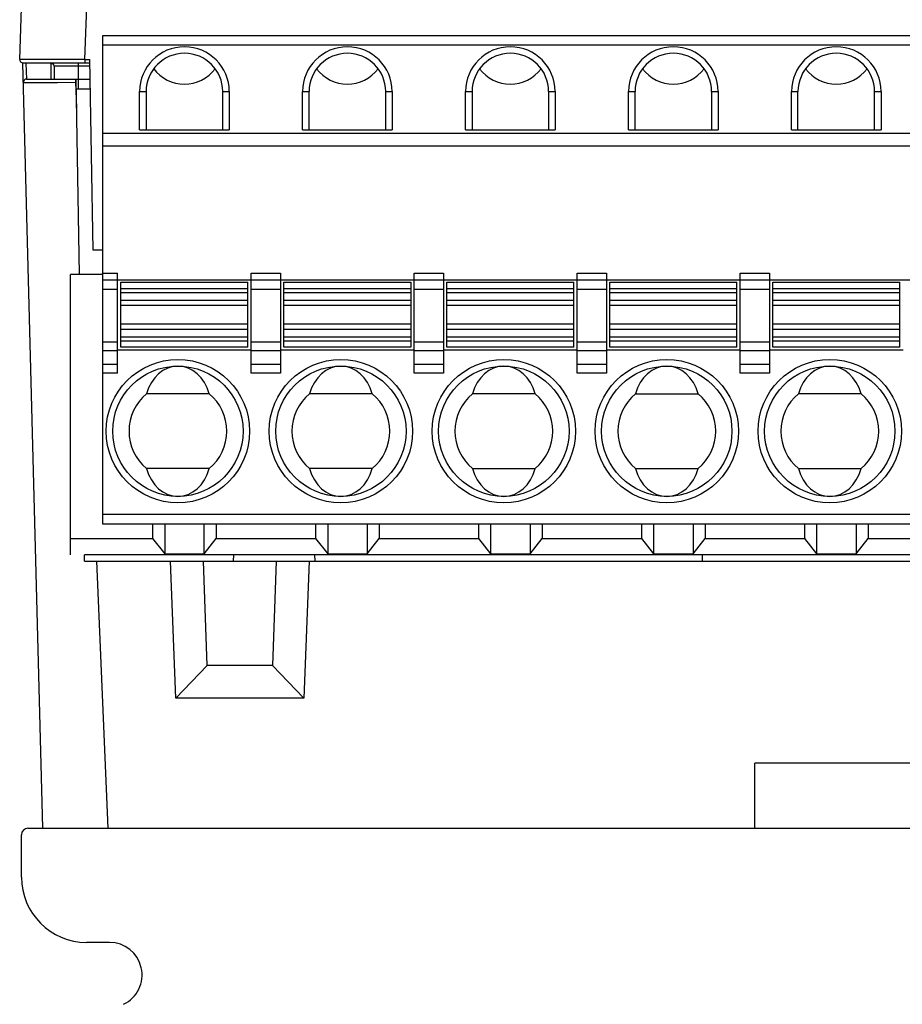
# Model space of a CAD drawing. Header units: millimetres. Extents: x 0 to 594, y 0 to 420.
# Tile 98 of 104: x 317 to 344, y 335 to 365. Entities that reach past the tile are written whole.
import ezdxf

# ---------------------------------------------------------------- set-up
doc = ezdxf.new("R2010")
doc.units = ezdxf.units.MM
doc.header["$LTSCALE"] = 32.67
doc.layers.get('0').update_dxf_attribs({"linetype": 'CONTINUOUS'})
doc.layers.add('3_ALL_AXES', color=7, linetype='CONTINUOUS')

msp = doc.modelspace()

# ---------------------------------------------------------------- linework, layer by layer
at = {"color": 7, "linetype": 'CONTINUOUS'}
for p, q in [((317.29434, 364.06127), (317.9089, 381.66013)), ((319.84834, 349.79778), (319.84834, 364.79778)), ((319.84834, 364.79778), (364.84834, 364.79778)), ((318.00168, 340.45778), (317.38677, 363.94017)), ((317.39428, 363.95778), (319.44834, 363.95778)), ((319.54871, 358.20778), (319.4466, 364.05778)), ((318.34834, 363.85778), (318.34834, 363.45779)), ((317.50206, 363.45778), (319.45707, 363.45778)), ((319.12841, 357.45778), (319.02368, 363.45778)), ((319.02891, 363.15778), (319.46231, 363.15778)), ((320.97334, 361.89778), (320.97334, 363.07278)), ((321.17334, 363.07278), (321.17334, 361.89778)), ((323.52334, 361.89778), (323.52334, 363.07278)), ((323.72334, 363.07278), (323.72334, 361.89778)), ((325.97334, 361.89778), (325.97334, 363.07278)), ((326.17334, 361.89778), (326.17334, 363.07278)), ((328.52334, 361.89778), (328.52334, 363.07278)), ((328.72334, 363.07278), (328.72334, 361.89778)), ((330.97334, 361.89778), (330.97334, 363.07278)), ((331.17334, 363.07278), (331.17334, 361.89778)), ((333.52334, 363.07278), (333.52334, 361.89778)), ((333.72334, 363.07278), (333.72334, 361.89778)), ((335.97334, 361.89778), (335.97334, 363.07278)), ((336.17334, 361.89778), (336.17334, 363.07278)), ((338.52334, 363.07278), (338.52334, 361.89778)), ((338.72334, 363.07278), (338.72334, 361.89778)), ((340.97334, 361.89778), (340.97334, 363.07278)), ((341.17334, 361.89778), (341.17334, 363.07278)), ((343.52334, 361.89778), (343.52334, 363.07278)), ((343.72334, 363.07278), (343.72334, 361.89778)), ((319.84834, 361.79778), (364.84834, 361.79778)), ((320.97334, 361.89778), (323.72334, 361.89778)), ((325.97334, 361.89778), (328.72334, 361.89778)), ((330.97334, 361.89778), (333.72334, 361.89778)), ((335.97334, 361.89778), (338.72334, 361.89778)), ((340.97334, 361.89778), (343.72334, 361.89778)), ((364.84834, 361.39778), (319.84834, 361.39778)), ((319.84834, 358.20778), (319.54871, 358.20778)), ((318.84834, 348.85778), (318.84834, 357.45778)), ((319.84834, 357.45778), (318.84834, 357.45778)), ((319.84834, 357.29778), (364.84834, 357.29778)), ((320.29834, 354.43166), (320.29834, 357.49778)), ((324.39834, 354.43166), (324.39834, 357.49778)), ((325.29834, 357.49778), (325.29834, 354.43166)), ((329.39834, 354.43166), (329.39834, 357.49778)), ((330.29834, 357.49778), (330.29834, 354.43166)), ((334.39834, 354.43166), (334.39834, 357.49778)), ((335.29834, 357.49778), (335.29834, 354.43166)), ((339.39834, 354.43166), (339.39834, 357.49778)), ((340.29834, 357.49778), (340.29834, 354.43166)), ((320.39834, 355.22278), (320.39834, 357.22278)), ((320.39834, 357.22278), (324.29834, 357.22278)), ((324.29834, 355.22278), (324.29834, 357.22278)), ((325.39834, 355.22278), (325.39834, 357.22278)), ((325.39834, 357.22278), (329.29834, 357.22278)), ((329.29834, 357.22278), (329.29834, 355.22278)), ((330.39834, 355.22278), (330.39834, 357.22278)), ((330.39834, 357.22278), (334.29834, 357.22278)), ((334.29834, 355.22278), (334.29834, 357.22278)), ((335.39834, 355.22278), (335.39834, 357.22278)), ((335.39834, 357.22278), (339.29834, 357.22278)), ((339.29834, 355.22278), (339.29834, 357.22278)), ((340.39834, 355.22278), (340.39834, 357.22278)), ((340.39834, 357.22278), (344.29834, 357.22278)), ((344.29834, 355.22278), (344.29834, 357.22278)), ((320.29834, 355.14778), (324.39834, 355.14778)), ((324.29834, 355.22278), (320.39834, 355.22278)), ((325.29834, 355.14778), (329.39834, 355.14778)), ((329.29834, 355.22278), (325.39834, 355.22278)), ((330.29834, 355.14778), (334.39834, 355.14778)), ((334.29834, 355.22278), (330.39834, 355.22278)), ((335.29834, 355.14778), (339.39834, 355.14778)), ((339.29834, 355.22278), (335.39834, 355.22278)), ((340.29834, 355.14778), (344.39834, 355.14778)), ((344.29834, 355.22278), (340.39834, 355.22278)), ((320.29834, 355.11647), (319.84834, 355.11647)), ((325.29834, 355.11647), (324.39834, 355.11647)), ((330.29834, 355.11647), (329.39834, 355.11647)), ((335.29834, 355.11647), (334.39834, 355.11647)), ((340.29834, 355.11647), (339.39834, 355.11647)), ((319.84834, 354.70355), (320.29834, 354.70355)), ((324.39834, 354.70355), (325.29834, 354.70355)), ((329.39834, 354.70355), (330.29834, 354.70355)), ((334.39834, 354.70355), (335.29834, 354.70355)), ((339.39834, 354.70355), (340.29834, 354.70355)), ((323.11141, 353.79778), (321.18527, 353.79778)), ((328.11141, 353.79778), (326.18527, 353.79778)), ((333.11141, 353.79778), (331.18527, 353.79778)), ((336.18527, 353.79778), (338.11141, 353.79778)), ((343.11141, 353.79778), (341.18527, 353.79778)), ((323.11141, 351.49778), (321.18527, 351.49778)), ((328.11141, 351.49778), (326.18527, 351.49778)), ((331.18527, 351.49778), (333.11141, 351.49778)), ((336.18527, 351.49778), (338.11141, 351.49778)), ((341.18527, 351.49778), (343.11141, 351.49778)), ((364.84834, 349.79778), (319.84834, 349.79778)), ((321.37334, 349.79778), (321.37334, 349.35778)), ((321.74334, 349.79778), (321.74334, 348.88462)), ((322.95334, 348.88462), (322.95334, 349.79778)), ((323.32334, 349.79778), (323.32334, 349.35778)), ((326.37334, 349.79778), (326.37334, 349.35778)), ((326.74334, 349.79778), (326.74334, 348.88462)), ((327.95334, 349.79778), (327.95334, 348.88462)), ((328.32334, 349.79778), (328.32334, 349.35778)), ((331.37334, 349.79778), (331.37334, 349.35778)), ((331.74334, 349.79778), (331.74334, 348.88462)), ((332.95334, 349.79778), (332.95334, 348.88462)), ((333.32334, 349.79778), (333.32334, 349.35778)), ((336.37334, 349.79778), (336.37334, 349.35778)), ((336.74334, 349.79778), (336.74334, 348.88462)), ((337.95334, 349.79778), (337.95334, 348.88462)), ((338.32334, 349.79778), (338.32334, 349.35778)), ((341.37334, 349.79778), (341.37334, 349.35778)), ((341.74334, 349.79778), (341.74334, 348.88462)), ((342.95334, 349.79778), (342.95334, 348.88462)), ((343.32334, 349.79778), (343.32334, 349.35778)), ((318.84834, 349.35778), (321.37334, 349.35778)), ((321.37334, 349.35778), (321.74334, 348.88462)), ((322.95334, 348.88462), (323.32334, 349.35778)), ((323.32334, 349.35778), (326.37334, 349.35778)), ((326.37334, 349.35778), (326.74334, 348.88462)), ((327.95334, 348.88462), (328.32334, 349.35778)), ((328.32334, 349.35778), (331.37334, 349.35778)), ((331.37334, 349.35778), (331.74334, 348.88462)), ((332.95334, 348.88462), (333.32334, 349.35778)), ((333.32334, 349.35778), (336.37334, 349.35778)), ((336.37334, 349.35778), (336.74334, 348.88462)), ((337.95334, 348.88462), (338.32334, 349.35778)), ((338.32334, 349.35778), (341.37334, 349.35778)), ((341.37334, 349.35778), (341.74334, 348.88462)), ((342.95334, 348.88462), (343.32334, 349.35778)), ((343.32334, 349.35778), (346.37334, 349.35778)), ((319.28201, 348.65778), (319.27852, 348.85778)), ((365.34834, 348.85778), (319.27852, 348.85778)), ((321.74334, 348.88462), (322.95334, 348.88462)), ((323.85533, 348.85778), (323.84834, 348.65778)), ((326.34136, 348.85778), (326.34834, 348.65778)), ((326.74334, 348.88462), (327.95334, 348.88462)), ((331.74334, 348.88462), (332.95334, 348.88462)), ((336.74334, 348.88462), (337.95334, 348.88462)), ((338.24834, 348.65778), (338.24834, 348.85778)), ((341.74334, 348.88462), (342.95334, 348.88462)), ((319.28201, 348.65778), (365.34834, 348.65778)), ((322.08739, 344.45778), (321.92341, 348.65778)), ((323.04834, 345.45778), (322.9366, 348.65778)), ((325.16009, 348.65778), (325.04834, 345.45778)), ((326.17328, 348.65778), (326.0093, 344.45778)), ((323.04834, 345.45778), (322.08739, 344.45778)), ((325.04834, 345.45778), (323.04834, 345.45778)), ((325.04834, 345.45778), (326.0093, 344.45778)), ((326.0093, 344.45778), (322.08739, 344.45778)), ((339.84834, 340.45778), (339.84834, 342.45778)), ((354.84834, 342.45778), (339.84834, 342.45778)), ((317.54834, 340.45778), (377.14834, 340.45778)), ((317.34834, 338.95778), (317.34834, 340.25778)), ((320.04834, 336.95778), (319.34834, 336.95778))]:
    msp.add_line(p, q, dxfattribs=at)
at = {"color": 9, "linetype": 'CONTINUOUS'}
for p, q in [((319.29543, 364.05778), (319.36536, 366.06011)), ((364.84834, 364.49778), (319.84834, 364.49778)), ((319.29543, 364.05778), (317.29434, 364.06127)), ((318.24834, 363.94528), (317.48674, 363.94515)), ((317.48674, 363.94515), (317.50206, 363.45778)), ((318.24834, 363.93278), (318.31424, 363.93276)), ((319.09307, 363.95778), (319.09307, 363.15778)), ((319.29543, 364.05778), (319.29543, 363.95778)), ((319.29543, 364.05778), (319.4466, 364.05778)), ((319.45009, 363.85778), (318.34834, 363.85778)), ((317.40209, 363.35516), (317.77717, 363.35507)), ((317.45673, 363.35486), (318.45738, 363.3564)), ((318.32796, 363.35611), (319.00504, 363.35778)), ((319.00504, 363.45778), (319.00504, 363.35778)), ((319.00504, 363.35778), (319.03904, 362.57793)), ((319.00504, 363.35778), (319.02542, 363.35778)), ((320.97334, 363.07278), (321.17334, 363.07278)), ((323.52334, 363.07278), (323.72334, 363.07278)), ((325.97334, 363.07278), (326.17334, 363.07278)), ((328.52334, 363.07278), (328.72334, 363.07278)), ((330.97334, 363.07278), (331.17334, 363.07278)), ((333.52334, 363.07278), (333.72334, 363.07278)), ((335.97334, 363.07278), (336.17334, 363.07278)), ((338.52334, 363.07278), (338.72334, 363.07278)), ((340.97334, 363.07278), (341.17334, 363.07278)), ((343.52334, 363.07278), (343.72334, 363.07278)), ((319.84834, 357.49778), (320.29834, 357.49778)), ((324.39834, 357.49778), (325.29834, 357.49778)), ((329.39834, 357.49778), (330.29834, 357.49778)), ((334.39834, 357.49778), (335.29834, 357.49778)), ((339.39834, 357.49778), (340.29834, 357.49778)), ((320.29834, 356.99778), (319.84834, 356.99778)), ((324.29834, 357.02278), (320.39834, 357.02278)), ((325.29834, 356.99778), (324.39834, 356.99778)), ((329.29834, 357.02278), (325.39834, 357.02278)), ((330.29834, 356.99778), (329.39834, 356.99778)), ((334.29834, 357.02278), (330.39834, 357.02278)), ((335.29834, 356.99778), (334.39834, 356.99778)), ((339.29834, 357.02278), (335.39834, 357.02278)), ((340.29834, 356.99778), (339.39834, 356.99778)), ((344.29834, 357.02278), (340.39834, 357.02278)), ((320.39834, 356.90807), (324.29834, 356.90807)), ((324.29834, 356.66399), (320.39834, 356.66399)), ((325.39834, 356.90807), (329.29834, 356.90807)), ((329.29834, 356.66399), (325.39834, 356.66399)), ((330.39834, 356.90807), (334.29834, 356.90807)), ((334.29834, 356.66399), (330.39834, 356.66399)), ((335.39834, 356.90807), (339.29834, 356.90807)), ((339.29834, 356.66399), (335.39834, 356.66399)), ((340.39834, 356.90807), (344.29834, 356.90807)), ((344.29834, 356.66399), (340.39834, 356.66399)), ((320.39834, 356.51567), (324.29834, 356.51567)), ((325.39834, 356.51567), (329.29834, 356.51567)), ((330.39834, 356.51567), (334.29834, 356.51567)), ((335.39834, 356.51567), (339.29834, 356.51567)), ((340.39834, 356.51567), (344.29834, 356.51567)), ((324.29834, 355.92989), (320.39834, 355.92989)), ((320.39834, 355.78157), (324.29834, 355.78157)), ((329.29834, 355.92989), (325.39834, 355.92989)), ((325.39834, 355.78157), (329.29834, 355.78157)), ((334.29834, 355.92989), (330.39834, 355.92989)), ((330.39834, 355.78157), (334.29834, 355.78157)), ((339.29834, 355.92989), (335.39834, 355.92989)), ((335.39834, 355.78157), (339.29834, 355.78157)), ((344.29834, 355.92989), (340.39834, 355.92989)), ((340.39834, 355.78157), (344.29834, 355.78157)), ((324.29834, 355.5375), (320.39834, 355.5375)), ((329.29834, 355.5375), (325.39834, 355.5375)), ((334.29834, 355.5375), (330.39834, 355.5375)), ((339.29834, 355.5375), (335.39834, 355.5375)), ((344.29834, 355.5375), (340.39834, 355.5375)), ((319.84834, 355.38837), (320.29834, 355.38837)), ((320.39834, 355.42278), (324.29834, 355.42278)), ((324.39834, 355.38837), (325.29834, 355.38837)), ((325.39834, 355.42278), (329.29834, 355.42278)), ((329.39834, 355.38837), (330.29834, 355.38837)), ((330.39834, 355.42278), (334.29834, 355.42278)), ((334.39834, 355.38837), (335.29834, 355.38837)), ((335.39834, 355.42278), (339.29834, 355.42278)), ((339.39834, 355.38837), (340.29834, 355.38837)), ((340.39834, 355.42278), (344.29834, 355.42278)), ((320.29834, 354.43166), (319.84834, 354.43166)), ((325.29834, 354.43166), (324.39834, 354.43166)), ((330.29834, 354.43166), (329.39834, 354.43166)), ((335.29834, 354.43166), (334.39834, 354.43166)), ((340.29834, 354.43166), (339.39834, 354.43166)), ((319.84834, 350.09778), (364.84834, 350.09778)), ((319.64583, 348.65778), (320.00328, 340.45778))]:
    msp.add_line(p, q, dxfattribs=at)
msp.add_lwpolyline([(317.40209, 363.35516), (317.40821, 363.35504), (317.45673, 363.35486)], dxfattribs=at)
for centre in [(322.14834, 352.64778), (327.14834, 352.64778), (332.14834, 352.64778), (337.14834, 352.64778), (342.14834, 352.64778)]:
    msp.add_circle(centre, 2.2, dxfattribs=at)
at = {"color": 7, "linetype": 'CONTINUOUS'}
for centre in [(322.14834, 352.64778), (327.14834, 352.64778), (332.14834, 352.64778), (337.14834, 352.64778), (342.14834, 352.64778)]:
    msp.add_circle(centre, 2, dxfattribs=at)
for centre, radius, start, end in [((322.34834, 363.07278), 1.375, 0, 180), ((322.34834, 363.07278), 1.175, 0, 180), ((327.34834, 363.07278), 1.375, 0, 180), ((327.34834, 363.07278), 1.175, 0, 180), ((332.34834, 363.07278), 1.375, 0, 180), ((332.34834, 363.07278), 1.175, 0, 180), ((337.34834, 363.07278), 1.375, 0, 180), ((337.34834, 363.07278), 1.175, 0, 180), ((342.34834, 363.07278), 1.375, 0, 180), ((342.34834, 363.07278), 1.175, 0, 180), ((317.39428, 364.05779), 0.1, 178.004619, 270.000638), ((318.24834, 363.85778), 0.1, 0, 90), ((317.50214, 363.35778), 0.1, 90.045974, 181.498799), ((322.14834, 352.64778), 1.5, 129.944505, 230.055495), ((322.14834, 352.64778), 1.5, 309.944505, 50.055495), ((327.14834, 352.64778), 1.5, 129.944505, 230.055495), ((327.14834, 352.64778), 1.5, 309.944505, 50.055495), ((332.14834, 352.64778), 1.5, 129.944505, 230.055495), ((332.14834, 352.64778), 1.5, 309.944505, 50.055495), ((337.14834, 352.64778), 1.5, 129.944505, 230.055495), ((337.14834, 352.64778), 1.5, 309.944505, 50.055495), ((342.14834, 352.64778), 1.5, 129.944505, 230.055495), ((342.14834, 352.64778), 1.5, 309.944505, 50.055495), ((317.54834, 340.25778), 0.2, 90, 180), ((319.34834, 338.95778), 2, 180, 270), ((320.04834, 335.95778), 1, 295.578553, 90)]:
    msp.add_arc(centre, radius, start, end, dxfattribs=at)
for centre, major_axis, ratio, start_param, end_param in [((322.34834, 364.47278), (0, 1.175), 1, 2.20946593, 4.07371519), ((327.34834, 364.47278), (0, 1.175), 1, 2.20946593, 4.07371519), ((332.34834, 364.47278), (0, 1.175), 1, 2.20946593, 4.07371519), ((337.34834, 364.47278), (0, 1.175), 1, 2.20945747, 4.07371519), ((342.34834, 364.47278), (0, 1.175), 1, 2.20946593, 4.07371519), ((322.14834, 353.38852), (0, 1.25926), 0.80868983, -1.2397846, 1.2397846), ((327.14834, 353.38852), (0, 1.25926), 0.80868983, -1.2397846, 1.2397846), ((332.14834, 353.38852), (0, 1.25926), 0.80868983, -1.2397846, 1.2397846), ((337.14834, 353.38852), (0, 1.25926), 0.80868983, -1.2397846, 1.2397846), ((342.14834, 353.38852), (0, 1.25926), 0.80868983, -1.2397846, 1.2397846), ((322.14834, 351.90704), (0, 1.25926), 0.80868983, 1.90180805, 4.38137725), ((327.14834, 351.90704), (0, 1.25926), 0.80868983, 1.90180805, 4.38137725), ((332.14834, 351.90704), (0, 1.25926), 0.80868983, 1.90180805, 4.38137725), ((337.14834, 351.90704), (0, 1.25926), 0.80868983, 1.90180805, 4.38137725), ((342.14834, 351.90704), (0, 1.25926), 0.80868983, 1.90180805, 4.38137725)]:
    msp.add_ellipse(centre, major_axis=major_axis, ratio=ratio, start_param=start_param, end_param=end_param, dxfattribs=at)
at = {"color": 9, "linetype": 'CONTINUOUS'}
for points, knots in [([(317.38832, 363.94064), (317.38793, 363.94058), (317.38753, 363.94046), (317.38677, 363.94031), (317.38677, 363.94017)], [0, 0, 0, 0, 0.72543158, 1, 1, 1, 1]), ([(317.48674, 363.94528), (317.46531, 363.94472), (317.43258, 363.94303), (317.39958, 363.94252), (317.38832, 363.94064)], [0, 0, 0, 0, 0.65245705, 1, 1, 1, 1])]:
    msp.add_open_spline(points, degree=3, knots=knots, dxfattribs=at)
at = {"layer": '3_ALL_AXES', "color": 7, "linetype": 'CONTINUOUS'}
msp.add_line((318.24834, 363.94528), (318.24834, 363.45778), dxfattribs=at)

doc.saveas('drawing.dxf')
